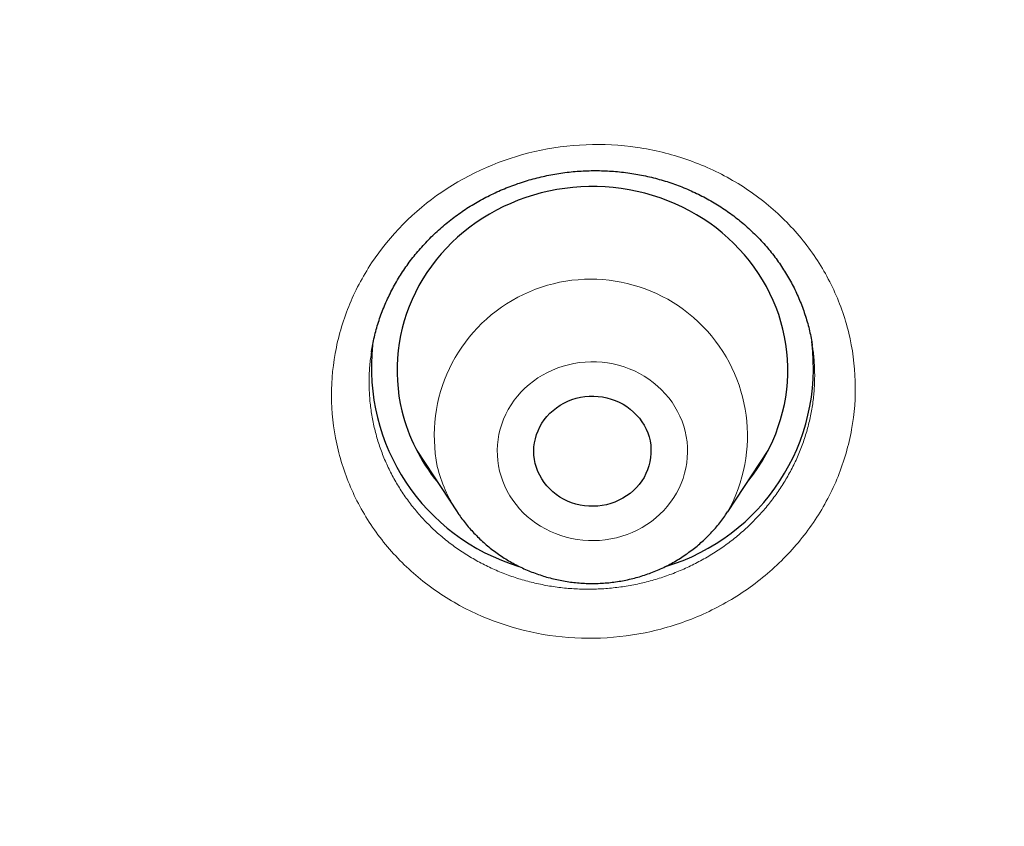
# Model space of a CAD drawing. Header units: millimetres. Extents: x 8 to 450, y 12 to 574.
# Tile 233 of 256: x 258.61 to 266.16, y 523.39 to 529.59. Entities that reach past the tile are written whole.
import ezdxf

# ---------------------------------------------------------------- set-up
doc = ezdxf.new("R2010")
doc.units = ezdxf.units.MM

msp = doc.modelspace()

# ---------------------------------------------------------------- linework, layer by layer
at = {"color": 7, "linetype": 'Continuous', "lineweight": 30}
for p, q in [((261.6543, 526.2791), (261.9641, 525.8089)), ((264.0414, 525.8089), (264.3511, 526.2791)), ((264.3276, 526.2384), (264.3174, 526.2281)), ((261.9649, 525.8076), (261.9641, 525.8089))]:
    msp.add_line(p, q, dxfattribs=at)
at = {"color": 252, "linetype": 'Continuous', "lineweight": 0}
for p, q in [((261.7016, 526.2073), (261.6863, 526.2232)), ((264.3272, 526.2377), (264.3172, 526.2277)), ((261.9726, 525.7961), (261.9649, 525.8076))]:
    msp.add_line(p, q, dxfattribs=at)
at = {"color": 7, "linetype": 'Continuous', "lineweight": 30, "flags": 128}
for points in [[(264.1923, 526.0381), (264.2026, 526.0508), (264.2387, 526.0981), (264.2728, 526.1468), (264.3047, 526.1967), (264.3344, 526.2479), (264.3618, 526.3002), (264.3868, 526.3534), (264.4095, 526.4077), (264.4298, 526.4627), (264.4477, 526.5185), (264.4631, 526.5749), (264.476, 526.6319), (264.4864, 526.6894), (264.4942, 526.7471), (264.4995, 526.8052), (264.5023, 526.8634), (264.5025, 526.9217), (264.5001, 526.9799), (264.4952, 527.038), (264.4877, 527.0958), (264.4776, 527.1533), (264.4651, 527.2103), (264.4501, 527.2669), (264.4325, 527.3228), (264.4126, 527.3779), (264.3902, 527.4322), (264.3655, 527.4857), (264.3384, 527.5381), (264.3091, 527.5894), (264.2775, 527.6395), (264.2437, 527.6884), (264.2078, 527.7359), (264.1699, 527.782), (264.13, 527.8266), (264.0881, 527.8696), (264.0444, 527.9109), (263.9989, 527.9505), (263.9517, 527.9883), (263.9029, 528.0242), (263.8526, 528.0582), (263.8008, 528.0902), (263.7476, 528.1202), (263.6931, 528.148), (263.6375, 528.1738), (263.5808, 528.1973), (263.5231, 528.2187), (263.4645, 528.2378), (263.4052, 528.2545), (263.3451, 528.269), (263.2845, 528.2811), (263.2234, 528.2909), (263.1618, 528.2983), (263.1001, 528.3033), (263.0381, 528.3058), (262.9761, 528.306), (262.9142, 528.3038), (262.8524, 528.2991), (262.7908, 528.2921), (262.7296, 528.2827), (262.6689, 528.2709), (262.6088, 528.2568), (262.5493, 528.2403), (262.4906, 528.2215), (262.4328, 528.2005), (262.3759, 528.1773), (262.3201, 528.1518), (262.2655, 528.1243), (262.2122, 528.0946), (262.1602, 528.0629), (262.1096, 528.0292), (262.0606, 527.9935), (262.0131, 527.956), (261.9674, 527.9166), (261.9234, 527.8756), (261.8813, 527.8328), (261.8411, 527.7885), (261.8029, 527.7426), (261.7667, 527.6953), (261.7326, 527.6466), (261.7007, 527.5966), (261.6711, 527.5455), (261.6437, 527.4932), (261.6186, 527.4399), (261.5959, 527.3857), (261.5756, 527.3307), (261.5577, 527.2749), (261.5423, 527.2185), (261.5294, 527.1615), (261.519, 527.104), (261.5112, 527.0462), (261.5059, 526.9882), (261.5031, 526.93), (261.5029, 526.8717), (261.5053, 526.8135), (261.5103, 526.7554), (261.5177, 526.6976), (261.5278, 526.6401), (261.5403, 526.583), (261.5403, 526.583)], [(262.564, 526.1801), (262.5577, 526.2116), (262.5539, 526.2434), (262.5527, 526.2754), (262.5541, 526.3073), (262.558, 526.3391), (262.5645, 526.3705), (262.5735, 526.4014), (262.585, 526.4315), (262.5989, 526.4608), (262.615, 526.4889), (262.6334, 526.5159), (262.6539, 526.5414), (262.6764, 526.5655), (262.7008, 526.5878), (262.7269, 526.6084), (262.7546, 526.627), (262.7837, 526.6436), (262.8141, 526.6581), (262.8455, 526.6704), (262.8778, 526.6805), (262.9109, 526.6882), (262.9445, 526.6935), (262.9784, 526.6965), (263.0124, 526.697), (263.0464, 526.6951), (263.0802, 526.6908), (263.1135, 526.6841), (263.1462, 526.675), (263.178, 526.6637), (263.2088, 526.6501), (263.2385, 526.6344), (263.2668, 526.6166), (263.2936, 526.5968), (263.3187, 526.5752), (263.3421, 526.5519), (263.3634, 526.527), (263.3828, 526.5007), (263.3999, 526.473), (263.4148, 526.4442), (263.4273, 526.4144), (263.4373, 526.3839), (263.4449, 526.3527), (263.4499, 526.321), (263.4524, 526.2891), (263.4523, 526.2571), (263.4497, 526.2252), (263.4444, 526.1936), (263.4367, 526.1624), (263.4264, 526.1319), (263.4138, 526.1022), (263.3987, 526.0734), (263.3815, 526.0459), (263.362, 526.0196), (263.3405, 525.9948), (263.317, 525.9716), (263.2918, 525.9501), (263.2648, 525.9305), (263.2364, 525.9129), (263.2067, 525.8973), (263.1758, 525.8839), (263.1438, 525.8727), (263.1111, 525.8638), (263.0778, 525.8573), (263.044, 525.8531), (263.01, 525.8514), (262.976, 525.8521), (262.9421, 525.8552), (262.9085, 525.8607), (262.8755, 525.8686), (262.8432, 525.8788), (262.8119, 525.8913), (262.7816, 525.9059), (262.7526, 525.9227), (262.725, 525.9415), (262.699, 525.9622), (262.6748, 525.9847), (262.6524, 526.0088), (262.632, 526.0344), (262.6138, 526.0615), (262.5978, 526.0897), (262.5841, 526.119), (262.5728, 526.1492), (262.564, 526.1801)]]:
    msp.add_lwpolyline(points, dxfattribs=at)
at = {"color": 252, "linetype": 'Continuous', "lineweight": 0, "flags": 128}
msp.add_lwpolyline([(263.7148, 526.427), (263.704, 526.4663), (263.6906, 526.505), (263.6749, 526.5429), (263.6567, 526.5799), (263.6363, 526.6157), (263.6137, 526.6504), (263.5889, 526.6838), (263.562, 526.7157), (263.5332, 526.746), (263.5026, 526.7747), (263.4701, 526.8017), (263.436, 526.8268), (263.4005, 526.8499), (263.3635, 526.8711), (263.3252, 526.8901), (263.2858, 526.907), (263.2454, 526.9216), (263.2042, 526.934), (263.1622, 526.9441), (263.1197, 526.9518), (263.0768, 526.9571), (263.0336, 526.96), (262.9903, 526.9605), (262.9471, 526.9586), (262.904, 526.9543), (262.8613, 526.9476), (262.8191, 526.9386), (262.7776, 526.9272), (262.7368, 526.9135), (262.697, 526.8976), (262.6582, 526.8795), (262.6207, 526.8592), (262.5844, 526.837), (262.5497, 526.8127), (262.5166, 526.7865), (262.4851, 526.7586), (262.4555, 526.7289), (262.4278, 526.6976), (262.4021, 526.6649), (262.3785, 526.6308), (262.3571, 526.5954), (262.338, 526.5589), (262.3213, 526.5214), (262.3069, 526.483), (262.2949, 526.4439), (262.2855, 526.4042), (262.2785, 526.3641), (262.2741, 526.3236), (262.2723, 526.2829), (262.273, 526.2423), (262.2763, 526.2017), (262.2822, 526.1614), (262.2906, 526.1215), (262.3015, 526.0821), (262.3148, 526.0434), (262.3306, 526.0055), (262.3487, 525.9686), (262.3691, 525.9327), (262.3917, 525.898), (262.4165, 525.8647), (262.4434, 525.8328), (262.4722, 525.8024), (262.5029, 525.7737), (262.5353, 525.7468), (262.5694, 525.7217), (262.605, 525.6985), (262.642, 525.6774), (262.6802, 525.6583), (262.7196, 525.6415), (262.76, 525.6268), (262.8012, 525.6145), (262.8432, 525.6044), (262.8857, 525.5967), (262.9286, 525.5914), (262.9718, 525.5884), (263.0151, 525.5879), (263.0583, 525.5898), (263.1014, 525.5941), (263.1441, 525.6008), (263.1863, 525.6099), (263.2278, 525.6212), (263.2686, 525.6349), (263.3084, 525.6508), (263.3472, 525.669), (263.3848, 525.6892), (263.421, 525.7115), (263.4557, 525.7358), (263.4889, 525.7619), (263.5203, 525.7899), (263.5499, 525.8196), (263.5776, 525.8508), (263.6033, 525.8836), (263.6269, 525.9177), (263.6483, 525.9531), (263.6674, 525.9896), (263.6842, 526.0271), (263.6985, 526.0654), (263.7105, 526.1045), (263.7199, 526.1442), (263.7269, 526.1844), (263.7313, 526.2249), (263.7331, 526.2655), (263.7324, 526.3062), (263.7291, 526.3467), (263.7232, 526.3871), (263.7148, 526.427)], dxfattribs=at)
at = {"color": 252, "linetype": 'Continuous', "lineweight": 0}
for centre, radius, start, end in [((262.9906, 526.393), 1.202, 330.80377, 191.29116), ((262.8915, 526.4214), 1.1114, 193.72973, 213.44247)]:
    msp.add_arc(centre, radius, start, end, dxfattribs=at)
at = {"color": 7, "linetype": 'Continuous', "lineweight": 30}
for centre, radius, start, end in [((262.9015, 526.9168), 1.5957, 173.8489, 253.14894), ((263.1052, 526.9154), 1.5941, 286.70749, 7.20686), ((262.8768, 526.9113), 1.3762, 193.80006, 219.38481)]:
    msp.add_arc(centre, radius, start, end, dxfattribs=at)
at = {"color": 252, "linetype": 'Continuous', "lineweight": 0}
for points, knots in [([(184.5066, 521.0871), (184.5203, 521.8644), (184.5487, 523.4763), (184.7774, 525.9152), (185.1474, 528.3956), (185.6682, 530.8524), (186.3338, 533.278), (187.1434, 535.6646), (188.094, 538.0049), (189.1828, 540.2913), (190.4063, 542.5168), (191.7607, 544.6744), (193.2417, 546.7572), (194.8446, 548.7587), (196.5645, 550.6725), (198.3958, 552.4928), (200.3329, 554.2137), (202.3696, 555.8298), (204.4995, 557.3361), (206.716, 558.7277), (209.012, 560.0005), (211.3803, 561.1502), (213.8135, 562.1733), (216.304, 563.0666), (218.8438, 563.8273), (221.425, 564.453), (224.0395, 564.9417), (226.6791, 565.2919), (229.3353, 565.5024), (232, 565.5727), (234.6647, 565.5024), (237.3209, 565.2919), (239.9605, 564.9417), (242.575, 564.453), (245.1562, 563.8273), (247.696, 563.0666), (250.1865, 562.1733), (252.6197, 561.1502), (254.988, 560.0005), (257.284, 558.7277), (259.5005, 557.3361), (261.6304, 555.8298), (263.6671, 554.2137), (265.6042, 552.4928), (267.4355, 550.6725), (269.1554, 548.7587), (270.7583, 546.7572), (272.2393, 544.6744), (273.5937, 542.5168), (274.8172, 540.2913), (275.906, 538.0049), (276.8566, 535.6646), (277.6662, 533.278), (278.3318, 530.8524), (278.8526, 528.3956), (279.2226, 525.9152), (279.4513, 523.4763), (279.4797, 521.8642), (279.4934, 521.0869)], [0, 0, 0, 0, 0.016672, 0.034573, 0.052474, 0.070375, 0.088276, 0.106177, 0.124078, 0.141979, 0.15988, 0.177781, 0.195682, 0.213583, 0.231484, 0.249385, 0.267286, 0.285187, 0.303088, 0.320989, 0.33889, 0.356791, 0.374692, 0.392593, 0.410494, 0.428395, 0.446296, 0.464197, 0.482098, 0.499999, 0.5179, 0.535801, 0.553702, 0.571603, 0.589504, 0.607405, 0.625306, 0.643207, 0.661109, 0.67901, 0.696911, 0.714812, 0.732713, 0.750614, 0.768515, 0.786416, 0.804317, 0.822218, 0.840119, 0.85802, 0.875921, 0.893822, 0.911723, 0.929624, 0.947525, 0.965426, 0.983327, 1, 1, 1, 1]), ([(261.05, 526.2858), (261.0204, 526.4076), (261.004, 526.5302), (260.9967, 526.7771), (261.006, 526.9027), (261.0502, 527.1483), (261.0848, 527.2679), (261.1784, 527.5007), (261.2383, 527.6144), (261.4477, 527.9312), (261.6331, 528.1183), (262.0602, 528.4097), (262.3063, 528.5169), (262.6896, 528.6047), (262.8223, 528.6224), (263.085, 528.6329), (263.2156, 528.626), (263.4753, 528.5881), (263.6041, 528.5567), (263.8489, 528.4719), (263.9664, 528.4185), (264.1912, 528.2885), (264.2952, 528.2138), (264.4857, 528.0468), (264.5732, 527.9533), (264.726, 527.7525), (264.791, 527.6461), (264.8986, 527.4215), (264.9411, 527.3025), (264.9999, 527.0604), (265.0166, 526.9354), (265.0238, 526.6879), (265.0145, 526.5646), (264.9703, 526.3188), (264.935, 526.1971), (264.8414, 525.9652), (264.7827, 525.8534), (264.6413, 525.6398), (264.5608, 525.5411), (264.3807, 525.3593), (264.2799, 525.2754), (264.065, 525.129), (263.9512, 525.0664), (263.7113, 524.962), (263.5844, 524.9205), (263.201, 524.8331), (262.9314, 524.8225), (262.4152, 524.8984), (262.1632, 524.9856), (261.8299, 525.1784), (261.7241, 525.2543), (261.5331, 525.422), (261.4472, 525.5141), (261.2945, 525.7147), (261.2284, 525.8231), (261.1213, 526.0473), (261.0795, 526.1641), (261.05, 526.2858)], [0, 0, 0, 0, 0.03125, 0.03125, 0.0625, 0.0625, 0.09375, 0.09375, 0.125, 0.125, 0.1875, 0.1875, 0.25, 0.25, 0.28125, 0.28125, 0.3125, 0.3125, 0.34375, 0.34375, 0.375, 0.375, 0.40625, 0.40625, 0.4375, 0.4375, 0.46875, 0.46875, 0.5, 0.5, 0.53125, 0.53125, 0.5625, 0.5625, 0.59375, 0.59375, 0.625, 0.625, 0.65625, 0.65625, 0.6875, 0.6875, 0.71875, 0.71875, 0.75, 0.75, 0.8125, 0.8125, 0.875, 0.875, 0.90625, 0.90625, 0.9375, 0.9375, 0.96875, 0.96875, 1, 1, 1, 1]), ([(261.3312, 526.4433), (261.3404, 526.4084), (261.359, 526.3384), (261.3964, 526.2361), (261.4404, 526.1362), (261.4916, 526.0395), (261.5494, 525.9465), (261.6142, 525.8575), (261.6853, 525.7726), (261.7625, 525.6925), (261.8451, 525.6176), (261.9329, 525.5482), (262.0257, 525.4849), (262.123, 525.4275), (262.2244, 525.3765), (262.3292, 525.332), (262.4369, 525.2944), (262.5472, 525.264), (262.6597, 525.2406), (262.7739, 525.2244), (262.8889, 525.2154), (263.0043, 525.2138), (263.1197, 525.2198), (263.2346, 525.233), (263.3486, 525.2535), (263.4609, 525.281), (263.5709, 525.3156), (263.6782, 525.3571), (263.7825, 525.4054), (263.8835, 525.4602), (263.9803, 525.5211), (264.0726, 525.5878), (264.1598, 525.6603), (264.2418, 525.7381), (264.3183, 525.821), (264.3889, 525.9082), (264.453, 525.9996), (264.5103, 526.0947), (264.5609, 526.1933), (264.6045, 526.2949), (264.6408, 526.3988), (264.6696, 526.5045), (264.6907, 526.6117), (264.7041, 526.72), (264.71, 526.8289), (264.7076, 526.9377), (264.7011, 527.0239), (264.6925, 527.0732), (264.6902, 527.0869)], [0, 0, 0, 0, 0.021932, 0.043939, 0.065971, 0.087978, 0.10991, 0.131905, 0.153977, 0.176073, 0.198145, 0.220141, 0.242152, 0.264239, 0.286351, 0.308438, 0.33045, 0.352468, 0.374562, 0.396681, 0.418774, 0.440793, 0.462805, 0.484892, 0.507005, 0.529093, 0.551105, 0.5731, 0.595171, 0.617267, 0.639337, 0.661333, 0.683307, 0.705356, 0.727431, 0.74948, 0.771454, 0.793414, 0.815449, 0.837509, 0.859544, 0.881504, 0.903462, 0.925494, 0.947552, 0.969585, 0.991542, 1, 1, 1, 1]), ([(261.3072, 527.0346), (261.3044, 527.0179), (261.2956, 526.9654), (261.2891, 526.8759), (261.2874, 526.7668), (261.2941, 526.6578), (261.3077, 526.5496), (261.3233, 526.4787), (261.3312, 526.4433)], [0, 0, 0, 0, 0.08466, 0.267309, 0.450586, 0.634075, 0.817351, 1, 1, 1, 1]), ([(259.0556, 521.7617), (259.0647, 521.637), (259.0606, 521.5134), (259.0271, 521.2683), (258.9972, 521.1456), (258.913, 520.9095), (258.8592, 520.7965), (258.7284, 520.5804), (258.6506, 520.4769), (258.3917, 520.195), (258.1779, 520.0377), (257.7084, 519.8133), (257.4478, 519.7439), (257.055, 519.7142), (256.9212, 519.7165), (256.6602, 519.7453), (256.5325, 519.7715), (256.2825, 519.8477), (256.1606, 519.8979), (255.9331, 520.0181), (255.8259, 520.0884), (255.6256, 520.2504), (255.5353, 520.3396), (255.375, 520.533), (255.304, 520.6386), (255.1865, 520.8597), (255.1399, 520.9745), (255.0709, 521.2124), (255.0486, 521.3363), (255.0305, 521.5843), (255.0347, 521.7102), (255.0685, 521.9558), (255.0979, 522.0763), (255.1822, 522.3126), (255.2371, 522.4276), (255.3677, 522.6428), (255.4441, 522.7446), (255.6188, 522.9346), (255.7146, 523.0202), (255.9223, 523.1731), (256.0356, 523.241), (256.2718, 523.3536), (256.3943, 523.3986), (256.6483, 523.466), (256.7804, 523.4882), (257.1732, 523.5175), (257.4409, 523.4878), (257.9378, 523.3359), (258.1721, 523.2122), (258.469, 522.972), (258.5609, 522.8812), (258.7216, 522.687), (258.7912, 522.5833), (258.9086, 522.3623), (258.956, 522.2453), (259.0246, 522.008), (259.0465, 521.8863), (259.0556, 521.7617)], [0, 0, 0, 0, 0.03125, 0.03125, 0.0625, 0.0625, 0.09375, 0.09375, 0.125, 0.125, 0.1875, 0.1875, 0.25, 0.25, 0.28125, 0.28125, 0.3125, 0.3125, 0.34375, 0.34375, 0.375, 0.375, 0.40625, 0.40625, 0.4375, 0.4375, 0.46875, 0.46875, 0.5, 0.5, 0.53125, 0.53125, 0.5625, 0.5625, 0.59375, 0.59375, 0.625, 0.625, 0.65625, 0.65625, 0.6875, 0.6875, 0.71875, 0.71875, 0.75, 0.75, 0.8125, 0.8125, 0.875, 0.875, 0.90625, 0.90625, 0.9375, 0.9375, 0.96875, 0.96875, 1, 1, 1, 1])]:
    msp.add_open_spline(points, degree=3, knots=knots, dxfattribs=at)
msp.add_open_spline([(186.5014, 520.2302), (186.5014, 525.826), (188.8705, 537.0176), (198.9901, 551.2493), (214.1352, 560.7587), (232, 564.0979), (249.8648, 560.7587), (265.0099, 551.2493), (275.1295, 537.0176), (277.4986, 525.826), (277.4986, 520.2302)], degree=3, dxfattribs=at)
at = {"color": 7, "linetype": 'Continuous', "lineweight": 30}
for points, knots in [([(261.3065, 527.0347), (261.308, 527.045), (261.3124, 527.0745), (261.3222, 527.1229), (261.3355, 527.1799), (261.3512, 527.2364), (261.3691, 527.2925), (261.3892, 527.3481), (261.4114, 527.403), (261.4358, 527.4571), (261.4623, 527.5105), (261.4909, 527.563), (261.5214, 527.6144), (261.5538, 527.6646), (261.588, 527.7134), (261.624, 527.7611), (261.6621, 527.8077), (261.702, 527.8532), (261.7438, 527.8975), (261.7874, 527.9405), (261.8325, 527.982), (261.8792, 528.0219), (261.9271, 528.0601), (261.9763, 528.0964), (262.0266, 528.1309), (262.0782, 528.1636), (262.1311, 528.1946), (262.1853, 528.224), (262.241, 528.2517), (262.2978, 528.2775), (262.3556, 528.3015), (262.4142, 528.3235), (262.4734, 528.3434), (262.5331, 528.3613), (262.5932, 528.377), (262.6537, 528.3906), (262.7147, 528.4022), (262.7765, 528.4118), (262.8387, 528.4193), (262.901, 528.4247), (262.9632, 528.4279), (263.0253, 528.429), (263.0875, 528.428), (263.1496, 528.4249), (263.2116, 528.4197), (263.2734, 528.4123), (263.3348, 528.4028), (263.3958, 528.3912), (263.4563, 528.3776), (263.5162, 528.3619), (263.5753, 528.3442), (263.6334, 528.3246), (263.6906, 528.303), (263.7471, 528.2795), (263.8026, 528.2539), (263.8572, 528.2264), (263.9107, 528.197), (263.963, 528.1658), (264.014, 528.1329), (264.0634, 528.0983), (264.1114, 528.0621), (264.158, 528.0242), (264.203, 527.9848), (264.2464, 527.9438), (264.2882, 527.9013), (264.3284, 527.8573), (264.3668, 527.8119), (264.4034, 527.7651), (264.4382, 527.7172), (264.4709, 527.6682), (264.5016, 527.6181), (264.5304, 527.5669), (264.5572, 527.5146), (264.5819, 527.4614), (264.6045, 527.4072), (264.625, 527.3522), (264.6434, 527.2964), (264.6595, 527.2402), (264.6732, 527.1837), (264.6838, 527.1326), (264.6888, 527.1003), (264.6908, 527.087)], [0, 0, 0, 0, 0.0068864, 0.0197326, 0.032534, 0.0453952, 0.0582499, 0.0711247, 0.0840085, 0.0968717, 0.1097081, 0.1226045, 0.1354857, 0.1482621, 0.1609678, 0.1736552, 0.1864165, 0.199234, 0.2120887, 0.224961, 0.2378282, 0.2506649, 0.2634506, 0.2761657, 0.2888008, 0.3014048, 0.3140504, 0.3267706, 0.3395463, 0.3523576, 0.3651837, 0.3780001, 0.3907821, 0.4035091, 0.4161616, 0.4287538, 0.4413992, 0.4541374, 0.4669253, 0.4796835, 0.4923353, 0.5049604, 0.5176581, 0.5303403, 0.5430376, 0.5557714, 0.5685308, 0.5812272, 0.5939796, 0.6067574, 0.619489, 0.6321269, 0.6447892, 0.6575223, 0.6702539, 0.6830109, 0.6958197, 0.7086472, 0.7213973, 0.734145, 0.7468939, 0.7596487, 0.7724129, 0.785191, 0.7979875, 0.8108068, 0.823653, 0.8365307, 0.8493903, 0.8621977, 0.8750074, 0.887844, 0.9007314, 0.9136617, 0.9265369, 0.9394964, 0.952473, 0.9654017, 0.9782416, 0.9911057, 1, 1, 1, 1]), ([(261.701, 526.2084), (261.7007, 526.2086), (261.6955, 526.2136), (261.6906, 526.2188), (261.6859, 526.2238)], [0, 0, 0, 0, 0.047227, 1, 1, 1, 1]), ([(261.9652, 525.8077), (261.9697, 525.8008), (261.9837, 525.7794), (262.0091, 525.7447), (262.0413, 525.7039), (262.0755, 525.6645), (262.1114, 525.6266), (262.1489, 525.5902), (262.1881, 525.5554), (262.2288, 525.5222), (262.271, 525.4908), (262.3146, 525.4611), (262.3595, 525.4333), (262.4056, 525.4074), (262.4528, 525.3834), (262.5011, 525.3614), (262.5503, 525.3415), (262.6005, 525.3236), (262.6513, 525.3078), (262.7029, 525.2942), (262.7551, 525.2827), (262.8077, 525.2734), (262.8607, 525.2664), (262.914, 525.2615), (262.9674, 525.2589), (263.021, 525.2586), (263.0745, 525.2605), (263.1279, 525.2646), (263.1811, 525.271), (263.2339, 525.2796), (263.2863, 525.2904), (263.3382, 525.3034), (263.3894, 525.3185), (263.4399, 525.3358), (263.4896, 525.3552), (263.5384, 525.3766), (263.5861, 525.4001), (263.6327, 525.4256), (263.6782, 525.453), (263.7223, 525.4823), (263.7651, 525.5134), (263.8064, 525.5462), (263.8462, 525.5808), (263.8844, 525.6169), (263.9209, 525.6547), (263.9557, 525.6939), (263.9886, 525.7346), (264.0171, 525.7727), (264.0337, 525.7979), (264.0408, 525.8085)], [0, 0, 0, 0, 0.010247, 0.031651, 0.053075, 0.074519, 0.095984, 0.117469, 0.138976, 0.160504, 0.182053, 0.203621, 0.22521, 0.246817, 0.268443, 0.290086, 0.311746, 0.333421, 0.35511, 0.376812, 0.398526, 0.42025, 0.441984, 0.463726, 0.485474, 0.507228, 0.528985, 0.550745, 0.572505, 0.594265, 0.616022, 0.637776, 0.659524, 0.681266, 0.702999, 0.724723, 0.746436, 0.768137, 0.789823, 0.811495, 0.83315, 0.854787, 0.876406, 0.898005, 0.919584, 0.941141, 0.962678, 0.984192, 1, 1, 1, 1])]:
    msp.add_open_spline(points, degree=3, knots=knots, dxfattribs=at)

doc.saveas('drawing.dxf')
